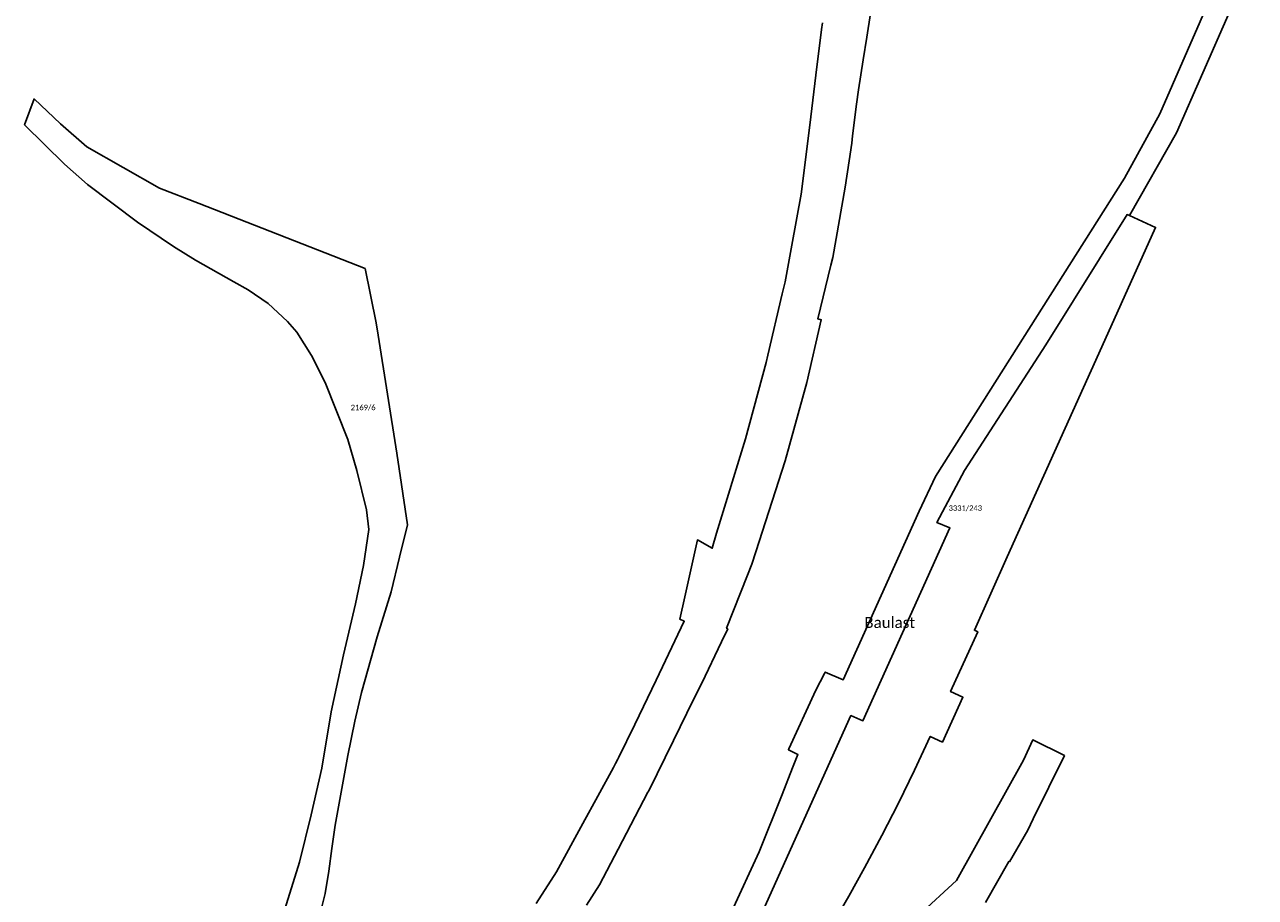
# Model space of a CAD drawing. Header units: metres. Extents: x -373 to 1321, y -1609 to 597.
# Tile 37 of 39: x 445 to 784, y -696 to -456. Entities that reach past the tile are written whole.
import ezdxf

# ---------------------------------------------------------------- set-up
doc = ezdxf.new("R2010")
doc.units = ezdxf.units.M
doc.layers.add('AX_BauRaumOderBodenordnungsrecht', color=7, linetype='Continuous', lineweight=18)
doc.layers.add('AX_Flurstueck', color=7, linetype='Continuous', lineweight=18)
doc.styles.add('Calibri', font='calibri.ttf')

msp = doc.modelspace()

# ---------------------------------------------------------------- linework, layer by layer
at = {"layer": 'AX_Flurstueck', "color": 7, "linetype": 'Continuous', "lineweight": 25, "transparency": 33554687}
for points in [[(599.59, -698.34, 0), (603.17, -692.77, 0), (608.29, -682.96, 0), (616.47, -667.29, 0), (616.66, -666.88, 0), (623.47, -653.06, 0), (629.02, -641.79, 0), (631.26, -637.24, 0), (636.7, -625.94, 0), (638.43, -622.35, 0), (638.07, -622.17, 0), (643.81, -607.61, 0), (645.02, -604.57, 0), (646.11, -601.18, 0), (654.25, -576.09, 0), (660.17, -554.52, 0), (664.15, -537.29, 0), (663.15, -537.01, 0), (666.77, -522.3, 0), (667.3, -520.15, 0), (670.75, -500.83, 0), (671.83, -493.61, 0), (672.5, -488.71, 0), (672.75, -486.66, 0), (673.8, -478.02, 0), (674.41, -474.04, 0), (675.68, -465.82, 0), (676.64, -459.59, 0), (680.85, -432.27, 0)], [(643.27, -710.55, 0), (672.28, -646.19, 0), (675.61, -647.62, 0), (699.54, -594.55, 0), (695.94, -593.09, 0), (703.56, -578.73, 0), (725.92, -544.17, 0), (748.27, -508.36, 0), (748.91, -508.65, 0), (761.84, -485.85, 0), (783.56, -436.27, 0)], [(775.95, -437.77, 0), (757.28, -480.61, 0), (747.57, -498.37, 0), (695.53, -580.43, 0), (691.06, -589.95, 0), (670.16, -636.4, 0), (665.24, -634.21, 0), (665.02, -634.64, 0), (662.6, -639.2, 0), (655.2, -655.36, 0), (655.08, -655.58, 0), (657.73, -656.88, 0), (656.25, -660.6, 0), (653.35, -667.89, 0), (647.05, -683.72, 0), (639.43, -700.17, 0)], [(664.44, -455.61, 0), (664.22, -457.43, 0), (662.68, -470.05, 0), (661.01, -483.77, 0), (658.59, -502.72, 0), (656.05, -516.74, 0), (654.22, -526.86, 0), (653.42, -530.2, 0), (649.44, -547.04, 0), (648.97, -549.08, 0), (643.32, -570.05, 0), (635.36, -595.99, 0), (634.14, -600.18, 0), (630.06, -597.86, 0), (626.58, -613.49, 0), (625.2, -619.65, 0), (626.45, -620.23, 0), (618.69, -636.44, 0), (612.84, -648.68, 0), (608.37, -657.82, 0), (608.17, -658.23, 0), (607.53, -659.41, 0), (606.96, -660.46, 0), (602.65, -668.41, 0), (598.56, -675.89, 0), (591.27, -689.14, 0), (585.68, -697.91, 0)], [(526.08, -701.39, 0), (527.66, -695.12, 0), (528.65, -689.04, 0), (529.51, -682.74, 0), (530.38, -676.37, 0), (533.94, -657.16, 0), (535.85, -647.7, 0), (537.69, -639.89, 0), (542, -624.54, 0), (545.79, -612.11, 0), (548.15, -602.61, 0), (550.36, -593.75, 0), (547.42, -574.02, 0), (542.22, -541.55, 0), (541.65, -538.11, 0), (538.65, -523.23, 0), (492.98, -505.35, 0), (482.08, -501.08, 0), (462.12, -489.76, 0), (454.86, -483.43, 0), (447.58, -476.54, 0), (444.99, -483.66, 0), (455.93, -494.52, 0), (462.3, -500.08, 0), (476.08, -510.44, 0), (485.93, -517.17, 0), (492, -520.94, 0), (502.55, -526.87, 0), (506.49, -529.08, 0), (511.95, -532.84, 0), (517.31, -537.8, 0), (519.88, -540.76, 0), (523.92, -547.17, 0), (527.68, -554.61, 0), (533.87, -570.21, 0), (536.41, -578.81, 0), (539.07, -589.59, 0), (539.65, -595.03, 0), (538.24, -604.89, 0), (536.03, -615.46, 0), (532.72, -629.46, 0), (529.3, -645.2, 0), (526.79, -660.7, 0), (523.78, -673.52, 0), (520.56, -686.55, 0), (515.69, -702.41, 0)], [(666.91, -704.12, 0), (671.69, -695.88, 0), (676.06, -688.05, 0), (680.82, -679.16, 0), (685.35, -670.29, 0), (689.76, -661.24, 0), (694.14, -651.92, 0), (697.48, -653.48, 0), (703.11, -641.15, 0), (699.73, -639.61, 0), (707.18, -623.13, 0), (706.25, -622.72, 0), (715.31, -602.54, 0), (741.36, -544.71, 0), (746.65, -532.91, 0), (756.11, -511.88, 0), (748.91, -508.65, 0), (748.27, -508.36, 0), (725.92, -544.17, 0)], [(725.92, -544.17, 0), (703.56, -578.73, 0), (695.94, -593.09, 0), (699.54, -594.55, 0), (675.61, -647.62, 0), (672.28, -646.19, 0), (643.27, -710.55, 0)], [(709.34, -697.65, 0), (715.76, -686.33, 0), (715.88, -686.39, 0), (720.93, -677.68, 0), (722.47, -674.56, 0), (731.04, -657.2, 0), (722.31, -652.91, 0), (719.8, -658.47, 0), (701.34, -691.56, 0), (659.88, -729.7, 0)]]:
    msp.add_polyline3d(points, dxfattribs=at)

# ---------------------------------------------------------------- texts
at = {"layer": 'AX_BauRaumOderBodenordnungsrecht', "color": 7, "insert": (682.96, -619.09), "char_height": 3, "attachment_point": 2, "line_spacing_factor": 1.004016, "style": 'Calibri'}
msp.add_mtext('Baulast', dxfattribs=at)
at = {"layer": 'AX_Flurstueck', "color": 7, "char_height": 1.5, "attachment_point": 2, "line_spacing_factor": 1.004016, "style": 'Calibri'}
for s, insert in [('2169/6', (538.12, -560.68)), ('3331/243', (703.77, -588.37))]:
    msp.add_mtext(s, dxfattribs=dict(at, insert=insert))

doc.saveas('drawing.dxf')
